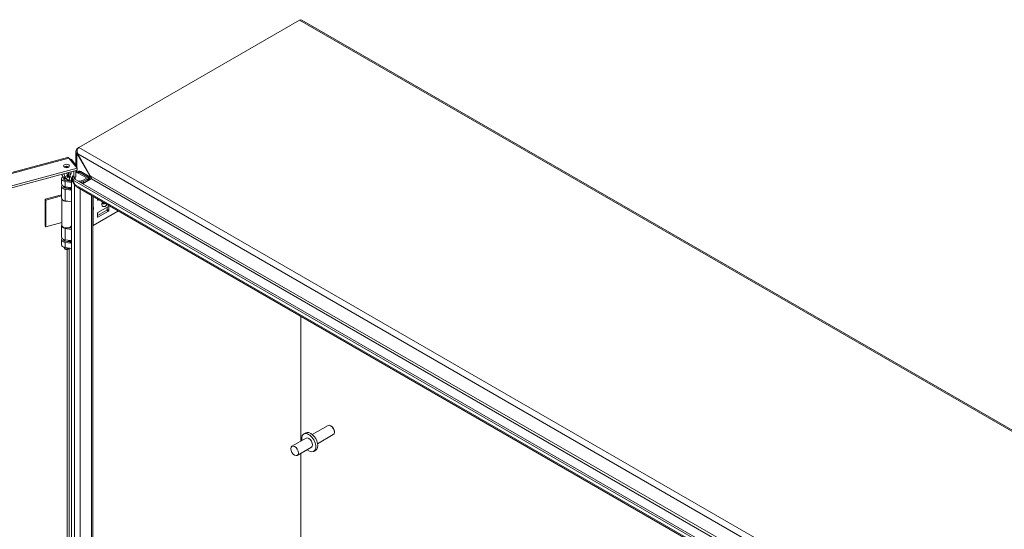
# Model space of a CAD drawing. Header units: inches. Extents: x 8 to 265, y 5 to 155.
# Tile 132 of 152: x 235 to 253, y 61 to 70. Entities that reach past the tile are written whole.
import ezdxf

# ---------------------------------------------------------------- set-up
doc = ezdxf.new("R2010")
doc.units = ezdxf.units.IN
doc.header["$LTSCALE"] = 16
doc.header["$MEASUREMENT"] = 0
doc.layers.add('Visible (ANSI)', color=7, linetype='Continuous', lineweight=5)
doc.layers.add('Visible Narrow (ANSI)', color=7, linetype='Continuous', lineweight=5)

msp = doc.modelspace()

# ---------------------------------------------------------------- linework, layer by layer
at = {"layer": 'Visible (ANSI)'}
for p, q in [((235.7238, 67.8696), (239.7997, 70.2229)), ((239.8401, 70.2269), (264.9197, 55.7472)), ((235.6653, 67.5463), (235.6653, 67.7888)), ((235.684, 67.8466), (235.6932, 67.8417)), ((235.6936, 67.774), (235.6845, 67.7691)), ((235.7238, 67.8696), (235.6863, 67.848)), ((235.6942, 67.7715), (235.6863, 67.7669)), ((235.9254, 67.3526), (235.6863, 67.7669)), ((235.7011, 67.7507), (235.9337, 67.3478)), ((219.6414, 63.4116), (235.5117, 67.6842)), ((235.5384, 67.6757), (235.691, 67.4868)), ((235.5657, 67.6419), (235.5841, 67.6468)), ((235.6662, 67.5452), (235.5841, 67.6468)), ((235.6478, 67.5402), (235.6662, 67.5452)), ((235.6662, 67.5452), (235.6662, 67.5175)), ((235.691, 67.4868), (219.8045, 63.2098)), ((235.691, 67.451), (219.8045, 63.174)), ((235.511, 67.3477), (235.5116, 67.3474)), ((235.5135, 67.3413), (235.5144, 67.3408)), ((235.5181, 67.3358), (235.5197, 67.3348)), ((235.5194, 67.3635), (235.5198, 67.3632)), ((235.5255, 67.3642), (235.5259, 67.364)), ((235.5284, 67.3481), (235.5295, 67.3475)), ((235.5292, 67.3308), (235.5321, 67.3291)), ((235.5338, 67.3539), (235.5347, 67.3534)), ((235.603, 67.281), (235.603, 67.3485)), ((235.603, 67.3485), (235.6265, 67.3194)), ((235.6265, 67.3194), (235.6265, 67.4337)), ((235.6662, 67.3301), (235.6265, 67.3194)), ((235.6662, 67.4444), (235.6662, 67.3301)), ((235.6945, 67.4157), (235.6698, 67.4015)), ((235.691, 67.451), (235.691, 67.4868)), ((235.7205, 67.4307), (235.6945, 67.4157)), ((235.8543, 67.3126), (235.7068, 67.3978)), ((235.7316, 67.4121), (235.9097, 67.3093)), ((235.7316, 67.4121), (235.8791, 67.3269)), ((235.9254, 67.3301), (235.7576, 67.4271)), ((235.9296, 67.355), (235.9254, 67.3526)), ((235.4037, 67.1957), (235.4037, 67.291)), ((235.4037, 66.9368), (235.4037, 67.1481)), ((235.4425, 67.3151), (235.4425, 67.2791)), ((235.4535, 67.1485), (235.45, 67.1284)), ((235.5881, 67.2204), (235.4705, 67.2398)), ((235.4801, 67.2593), (235.5881, 67.2414)), ((235.5135, 67.3243), (235.5161, 67.3229)), ((235.5184, 67.319), (235.522, 67.3169)), ((235.5363, 67.25), (235.5363, 67.2677)), ((235.561, 67.2534), (235.5363, 67.2677)), ((235.5492, 67.3151), (235.5492, 67.2791)), ((235.561, 67.2459), (235.561, 67.2534)), ((235.588, 67.2414), (235.588, 67.291)), ((235.5881, 67.2723), (235.6191, 67.2902)), ((235.6422, 67.1843), (235.5881, 67.2723)), ((235.5881, 53.3317), (235.5881, 67.2723)), ((235.6344, 67.2918), (235.6033, 67.2739)), ((235.6033, 67.2739), (235.6538, 67.1823)), ((235.6033, 67.2739), (247.6351, 60.3274)), ((235.6191, 67.2902), (235.6224, 67.2849)), ((235.6344, 67.2918), (247.6661, 60.3453)), ((235.6422, 67.1843), (235.6501, 67.1889)), ((235.6427, 67.3238), (235.6427, 67.287)), ((235.6544, 67.2802), (235.6544, 67.327)), ((235.7157, 67.2449), (235.7643, 67.2508)), ((235.7716, 67.2311), (235.7452, 67.2278)), ((235.7764, 67.2546), (235.8543, 67.2996)), ((235.7856, 67.2045), (235.9254, 67.2852)), ((235.9529, 67.2914), (235.794, 67.1996)), ((235.8791, 67.2853), (235.8012, 67.2403)), ((235.894, 67.267), (235.894, 67.3061)), ((235.9328, 67.3226), (235.9097, 67.3093)), ((235.9097, 67.3093), (235.9097, 67.2761)), ((235.9419, 67.285), (235.9301, 67.2888)), ((235.0976, 66.9153), (235.4037, 66.9977)), ((235.4037, 66.9754), (235.1124, 66.8969)), ((235.5669, 67.1286), (235.4705, 67.1446)), ((235.5669, 67.081), (235.4705, 67.097)), ((235.4801, 67.1164), (235.5669, 67.102)), ((235.5363, 67.1071), (235.5363, 67.1248)), ((235.561, 67.1105), (235.5363, 67.1248)), ((235.5409, 67.1329), (235.5417, 67.1284)), ((235.561, 67.103), (235.561, 67.1105)), ((235.5669, 67.081), (235.5669, 67.1286)), ((247.6499, 60.2321), (235.6928, 67.1356)), ((235.9774, 66.9712), (235.9774, 53.5364)), ((235.1124, 66.8969), (235.0976, 66.9153)), ((235.0976, 66.4212), (235.0976, 66.9153)), ((235.1124, 66.4029), (235.1124, 66.8969)), ((235.4055, 66.4341), (235.4055, 66.9265)), ((235.5881, 66.8662), (235.4705, 66.8857)), ((235.5863, 66.4341), (235.5863, 66.8665)), ((236.0675, 66.9005), (236.0675, 66.9192)), ((236.0903, 66.9061), (236.0741, 66.8967)), ((235.9885, 66.4293), (236.4523, 66.6971)), ((236.2408, 66.7121), (236.0675, 66.612)), ((236.0675, 66.6541), (236.0675, 66.5853)), ((236.2705, 66.7789), (236.0741, 66.6655)), ((236.0741, 66.5815), (236.2705, 66.6949)), ((236.2473, 66.7655), (236.2473, 66.7234)), ((236.277, 66.7063), (236.277, 66.7751)), ((235.1124, 66.4029), (235.0976, 66.4212)), ((235.4055, 66.4818), (235.1124, 66.4029)), ((235.4037, 66.2146), (235.4037, 66.4259)), ((235.588, 66.3763), (235.588, 66.4259)), ((235.5881, 66.3552), (235.4705, 66.3747)), ((235.5303, 66.3858), (235.5881, 66.3763)), ((235.5363, 66.3848), (235.5363, 66.3874)), ((235.561, 66.3882), (235.5523, 66.3933)), ((235.561, 66.3807), (235.561, 66.3882)), ((235.4037, 66.0717), (235.4037, 66.1669)), ((235.455, 66.1515), (235.455, 66.1669)), ((235.5669, 66.1474), (235.4705, 66.1634)), ((235.5669, 66.0998), (235.4705, 66.1158)), ((235.4801, 66.1352), (235.5669, 66.1208)), ((235.5363, 66.1259), (235.5363, 66.1436)), ((235.561, 66.1293), (235.5363, 66.1436)), ((235.5367, 66.1515), (235.5367, 66.1524)), ((235.561, 66.1218), (235.561, 66.1293)), ((235.5669, 66.1474), (235.5669, 66.0998)), ((235.4704, 65.9925), (235.4472, 66.0226)), ((235.5881, 66.0011), (235.4705, 66.0205)), ((235.5213, 65.9925), (235.5347, 66.0099)), ((239.8259, 62.4419), (239.8259, 64.7493)), ((239.8259, 64.7493), (239.8259, 62.4419)), ((240.0362, 62.5633), (240.3263, 62.7308)), ((240.3899, 62.7175), (240.3752, 62.726)), ((240.4444, 62.6231), (240.4444, 62.6062)), ((239.922, 62.4973), (239.6601, 62.3461)), ((239.8783, 62.573), (239.9139, 62.5936)), ((240.134, 62.394), (240.4241, 62.5614)), ((240.0197, 62.328), (239.7579, 62.1768)), ((240.0635, 62.2523), (240.0991, 62.2729)), ((239.8259, 55.8712), (239.8259, 62.2161)), ((239.8259, 62.2161), (239.8259, 55.8712))]:
    msp.add_line(p, q, dxfattribs=at)
for centre, major_axis, ratio, start_param, end_param in [((239.7997, 70.1568), (0.0404, 0.0701), 0.5773503, 0, 0.7853982), ((235.7369, 67.8187), (-0.0716, 0), 0.5773503, 5.4977871, 5.5443699), ((235.7238, 67.8036), (0.0404, 0.0701), 0.5773503, 0.7853982, 1.4126985), ((235.4941, 67.4924), (-0.0557, 0), 0.5773503, 3.7319507, 5.6928272), ((235.4959, 67.291), (-0.0922, 0), 0.5773503, 5.4666289, 7.5746163), ((235.5189, 67.4209), (-0.0231, -0.04), 0.5773503, 5.6658951, 7.9497319), ((235.4959, 67.291), (0.0922, 0), 0.5773503, 5.4977871, 7.1939499), ((235.7068, 67.3373), (-0.037, 0.0642), 0.5773503, 5.4977871, 6.3851427), ((235.7316, 67.3516), (-0.037, 0.0642), 0.5773503, 5.4977871, 6.2831853), ((235.7316, 67.3516), (-0.037, 0.0642), 0.5773503, 5.4977871, 6.2831853), ((235.7576, 67.3666), (-0.037, 0.0642), 0.5773503, 5.4977871, 6.2831853), ((235.4959, 67.1481), (-0.0922, 0), 0.5773503, 5.8191773, 7.5746163), ((235.4959, 67.1957), (-0.0922, 0), 0.5773503, 0, 1.291431), ((235.4959, 67.1481), (-0.0572, 0), 0.5773503, 6.1149968, 7.5746163), ((235.4959, 67.291), (-0.0572, 0), 0.5773503, 5.9152201, 7.5746163), ((235.4959, 67.1561), (-0.0408, 0), 0.5773503, 0.3877322, 2.1653464), ((235.9744, 67.3821), (2.1022, 1.4456), 0.0856919, 1.7325561, 1.7351679), ((235.4959, 67.291), (0.0572, 0), 0.5773503, 5.4977871, 6.6511505), ((235.7593, 67.2645), (0.0243, 0), 0.5773503, 4.9218285, 5.4977871), ((235.7593, 67.2645), (-0.0593, 0), 0.5773503, 1.7802358, 2.3561945), ((235.843, 67.3061), (0.016, 0), 0.5773503, 5.4977871, 7.0685835), ((235.843, 67.3061), (0.051, 0), 0.5773503, 5.4977871, 7.0685835), ((235.9058, 67.2965), (0.0278, 0), 0.5773503, 5.4977871, 5.7776153), ((235.9529, 67.314), (-0.0139, -0.0241), 0.5773503, 0.7853982, 1.0652263), ((235.4959, 67.1481), (0.0572, 0), 0.5773503, 5.4977871, 5.776757), ((235.4959, 67.1481), (-0.0922, 0), 0.5773503, 2.3561945, 2.4512617), ((235.4959, 66.9368), (-0.0922, 0), 0.5773503, 0, 1.291431), ((235.4959, 66.9281), (-0.0904, 0), 0.5773503, 0.0336946, 1.8289827), ((236.0741, 66.9043), (-0.00463, -0.00802), 0.5773503, 5.4977871, 7.0685835), ((235.9623, 66.7683), (-0.0245, 0.0165), 0.5549017, 2.5405447, 2.7130567), ((235.9623, 66.7104), (-0.0245, -0.0165), 0.5549017, 3.5701286, 3.7426406), ((235.9809, 66.7638), (0.0162, 0.0128), 0.709013, 4.2023211, 4.9877192), ((235.9809, 66.7362), (-0.0185, 0.0059), 0.2540711, 1.6523282, 2.4377264), ((236.0741, 66.6579), (0.00463, 0.00802), 0.5773503, 0.7853982, 2.3561945), ((236.2408, 66.7196), (0.00463, 0.00802), 0.5773503, 3.9269908, 5.4977871), ((236.2705, 66.7713), (0.00463, 0.00802), 0.5773503, 5.4977871, 7.0685835), ((236.2705, 66.7025), (-0.00463, -0.00802), 0.5773503, 0.7853982, 2.3561945), ((235.4959, 66.4259), (-0.0922, 0), 0.5773503, 6.0880047, 7.5746163), ((235.4959, 66.4341), (0.0904, 0), 0.5773503, 3.1415927, 6.2831853), ((235.4959, 66.4259), (0.0922, 0), 0.5773503, 5.4977871, 6.4783659), ((235.9523, 66.4502), (0.0513, 0), 0.5773503, 5.2245515, 5.4977871), ((236.0741, 66.5891), (-0.00463, -0.00802), 0.5773503, 5.4977871, 7.0685835), ((235.4959, 66.1669), (-0.0922, 0), 0.5773503, 5.8191773, 7.5746163), ((235.4959, 66.2146), (-0.0922, 0), 0.5773503, 0, 1.291431), ((235.4959, 66.0717), (-0.0922, 0), 0.5773503, 0, 1.291431), ((235.4959, 66.1669), (-0.0572, 0), 0.5773503, 6.1149968, 7.5746163), ((235.4959, 66.1515), (-0.0533, 0), 0.5773503, 5.7139384, 6.1807595), ((235.4959, 66.1515), (-0.0408, 0), 0.5773503, 0, 0.4180801), ((235.4959, 66.1515), (0.0408, 0), 0.5773503, 5.1237259, 6.2831853), ((235.4959, 66.1515), (-0.0533, 0), 0.5773503, 2.231083, 2.4307853), ((235.4959, 66.1669), (0.0572, 0), 0.5773503, 5.4977871, 5.776757), ((235.4959, 66.1669), (-0.0922, 0), 0.5773503, 2.3561945, 2.4512617), ((235.4959, 66.0351), (-0.0533, 0), 0.5773503, 0.2457377, 2.2346244), ((235.4959, 65.9991), (-0.0279, 0), 0.5773503, 0.4205343, 2.7210583), ((240.0065, 62.4332), (0.0926, -0.1604), 0.5773503, 0, 3.1415927), ((240.3752, 62.6461), (-0.0489, 0.0847), 0.5773503, 3.1415927, 6.2831853), ((240.3899, 62.6546), (-0.0385, 0.0667), 0.5773503, 3.9269908, 5.4977871), ((239.9709, 62.4127), (0.0926, -0.1604), 0.5773503, 5.2686328, 10.4393305), ((239.9709, 62.4127), (-0.0489, 0.0847), 0.5773503, 3.1415927, 6.2831853)]:
    msp.add_ellipse(centre, major_axis=major_axis, ratio=ratio, start_param=start_param, end_param=end_param, dxfattribs=at)
for centre, major_axis in [((235.4941, 67.5282), (-0.0557, 0)), ((239.709, 62.2615), (-0.0489, 0.0847))]:
    msp.add_ellipse(centre, major_axis=major_axis, ratio=0.5773503, dxfattribs=at)
for points, knots in [([(235.6845, 67.7691), (235.6767, 67.7684), (235.6683, 67.7735), (235.666, 67.7826), (235.6637, 67.7919), (235.668, 67.8047), (235.6733, 67.8163), (235.6788, 67.8279), (235.684, 67.8386), (235.684, 67.8466)], [-2.3561945, -2.3561945, -2.3561945, -2.3561945, -1.5812853, -1.5812853, -1.5812853, -0.7923347, -0.7923347, -0.7923347, 0, 0, 0, 0]), ([(235.5117, 67.6841), (235.5135, 67.6847), (235.5154, 67.6849), (235.5173, 67.6849), (235.5239, 67.6848), (235.5311, 67.6815), (235.5384, 67.6757)], [0.90824196, 0.90824196, 0.90824196, 0.90824196, 1.05781216, 1.05781216, 1.05781216, 1.57079633, 1.57079633, 1.57079633, 1.57079633]), ([(235.5396, 67.5109), (235.5372, 67.51), (235.5348, 67.509), (235.5279, 67.5058), (235.5233, 67.5033), (235.5189, 67.5008)], [0.7745651, 0.7745651, 0.7745651, 0.7745651, 0.81449653, 0.81449653, 0.8870615, 0.8870615, 0.8870615, 0.8870615]), ([(235.446, 67.3204), (235.4378, 67.325), (235.4303, 67.3313), (235.4219, 67.341), (235.42, 67.3435), (235.4182, 67.3461)], [0, 0, 0, 0, 0.12442492, 0.12442492, 0.16468723, 0.16468723, 0.16468723, 0.16468723]), ([(235.4524, 67.3868), (235.452, 67.3818), (235.4519, 67.3769), (235.4522, 67.3548), (235.455, 67.3387), (235.4601, 67.3272)], [0.6291066, 0.6291066, 0.6291066, 0.6291066, 0.70174031, 0.70174031, 0.97261598, 0.97261598, 0.97261598, 0.97261598]), ([(235.5082, 67.355), (235.508, 67.3546), (235.5079, 67.3541), (235.5077, 67.3537), (235.5075, 67.3529), (235.5072, 67.3521), (235.507, 67.3513), (235.5068, 67.3506), (235.5067, 67.35), (235.5066, 67.3494), (235.5066, 67.3492), (235.5065, 67.349), (235.5065, 67.3488), (235.5064, 67.3481), (235.5063, 67.3474), (235.5062, 67.3467), (235.5062, 67.3466), (235.5062, 67.3465), (235.5062, 67.3464), (235.5062, 67.3456), (235.5062, 67.3448), (235.5062, 67.3441)], [0, 0, 0, 0, 0.00005781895, 0.00005781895, 0.00005781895, 0.00017303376, 0.00017303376, 0.00017303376, 0.00026011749, 0.00026011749, 0.00026011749, 0.0002877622, 0.0002877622, 0.0002877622, 0.00039017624, 0.00039017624, 0.00039017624, 0.00040276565, 0.00040276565, 0.00040276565, 0.00052023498, 0.00052023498, 0.00052023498, 0.00052023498]), ([(235.5062, 67.3441), (235.5063, 67.3425), (235.5064, 67.3404), (235.5077, 67.3372), (235.5085, 67.3357), (235.5108, 67.3341), (235.5121, 67.3333), (235.5152, 67.3332), (235.5161, 67.3334), (235.518, 67.3339), (235.5188, 67.3344), (235.5197, 67.3348)], [-0.17635242, -0.17635242, -0.17635242, -0.17635242, -0.08848702, -0.08848702, -0.04424565, -0.04424565, -0.02540597, -0.02540597, -0.01539931, -0.01539931, 0, 0, 0, 0]), ([(235.5194, 67.3686), (235.5191, 67.3684), (235.5185, 67.3681), (235.5175, 67.3674), (235.5166, 67.3667), (235.5158, 67.366), (235.5149, 67.3652), (235.5141, 67.3644), (235.5133, 67.3635), (235.5125, 67.3626), (235.5118, 67.3616), (235.5111, 67.3606), (235.5104, 67.3595), (235.5098, 67.3584), (235.5092, 67.3573), (235.5087, 67.3561), (235.5084, 67.3554), (235.5082, 67.355)], [0, 0, 0, 0, 0.04304327, 0.08509444, 0.12633761, 0.16696786, 0.20707714, 0.24696131, 0.28683438, 0.32672411, 0.36668223, 0.40617594, 0.44589696, 0.48583106, 0.52646131, 0.56741719, 0.6084946, 0.6084946, 0.6084946, 0.6084946]), ([(235.5181, 67.3358), (235.5177, 67.3355), (235.5168, 67.3351), (235.5156, 67.3346), (235.5144, 67.3342), (235.5133, 67.334), (235.5122, 67.3341), (235.5112, 67.3342), (235.5105, 67.3344), (235.5101, 67.3346), (235.5101, 67.3346)], [0, 0, 0, 0, 0.06135002, 0.12120862, 0.17987155, 0.23777988, 0.29624758, 0.3551887, 0.41567699, 0.42241825, 0.42241825, 0.42241825, 0.42241825]), ([(235.5194, 67.3635), (235.5191, 67.3633), (235.5185, 67.3629), (235.5176, 67.3623), (235.5168, 67.3616), (235.516, 67.3608), (235.5153, 67.36), (235.5146, 67.3591), (235.514, 67.3581), (235.5133, 67.357), (235.5128, 67.356), (235.5123, 67.3549), (235.5119, 67.3537), (235.5116, 67.3526), (235.5113, 67.3514), (235.5112, 67.3502), (235.511, 67.349), (235.511, 67.3481), (235.511, 67.3477)], [0, 0, 0, 0, 0.0639664, 0.1248567, 0.1843878, 0.2421926, 0.2998832, 0.3570429, 0.415705, 0.4752451, 0.5354966, 0.5962814, 0.6577198, 0.7210447, 0.7862561, 0.8538308, 0.9253162, 1, 1, 1, 1]), ([(235.511, 67.3477), (235.511, 67.3473), (235.511, 67.3466), (235.5112, 67.3455), (235.5113, 67.3446), (235.5116, 67.3437), (235.5119, 67.343), (235.5123, 67.3423), (235.5128, 67.3418), (235.5132, 67.3415), (235.5134, 67.3414), (235.5135, 67.3413)], [0, 0, 0, 0, 0.07220265, 0.1412014, 0.20736409, 0.27014738, 0.33167687, 0.39085764, 0.44973516, 0.50902581, 0.52368903, 0.52368903, 0.52368903, 0.52368903]), ([(235.5116, 67.3474), (235.5116, 67.3497), (235.5119, 67.3517), (235.5126, 67.3544), (235.5131, 67.3555), (235.5138, 67.3569), (235.5144, 67.3579), (235.5152, 67.359)], [-0.047860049, -0.047860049, -0.047860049, -0.047860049, -0.030658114, -0.030658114, -0.016728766, -0.016728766, -0.000001, -0.000001, -0.000001, -0.000001]), ([(235.5207, 67.3416), (235.5202, 67.3413), (235.5196, 67.341), (235.518, 67.3404), (235.5173, 67.3403), (235.5156, 67.3402), (235.5148, 67.3405), (235.5132, 67.3416), (235.5127, 67.3424), (235.5117, 67.3449), (235.5116, 67.3466), (235.5116, 67.3474)], [-0.026415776, -0.026415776, -0.026415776, -0.026415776, -0.023161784, -0.023161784, -0.020852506, -0.020852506, -0.017288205, -0.017288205, -0.012214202, -0.012214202, 0, 0, 0, 0]), ([(235.5152, 67.359), (235.5153, 67.3592), (235.5158, 67.3598), (235.5165, 67.3606), (235.5172, 67.3613), (235.5181, 67.362), (235.5189, 67.3627), (235.5195, 67.363), (235.5198, 67.3632)], [0.65297781, 0.65297781, 0.65297781, 0.65297781, 0.70011679, 0.75780737, 0.8156122, 0.87514329, 0.93603362, 1, 1, 1, 1]), ([(235.5284, 67.3481), (235.5281, 67.3474), (235.5275, 67.3461), (235.5264, 67.3441), (235.5251, 67.3423), (235.5238, 67.3406), (235.5225, 67.3391), (235.521, 67.3378), (235.5196, 67.3367), (235.5186, 67.3361), (235.5181, 67.3358)], [0, 0, 0, 0, 0.1355168, 0.2652824, 0.3913996, 0.5160666, 0.6389878, 0.7594703, 0.8788778, 1, 1, 1, 1]), ([(235.5292, 67.3308), (235.5289, 67.3301), (235.5282, 67.3289), (235.5271, 67.3271), (235.5258, 67.3254), (235.5245, 67.3239), (235.5231, 67.3224), (235.5216, 67.3211), (235.52, 67.32), (235.5189, 67.3193), (235.5184, 67.319)], [0, 0, 0, 0, 0.1256253, 0.2476191, 0.3685283, 0.4881037, 0.6098783, 0.7353819, 0.8644479, 1, 1, 1, 1]), ([(235.5312, 67.3683), (235.5312, 67.3683), (235.5308, 67.3687), (235.5302, 67.3694), (235.5291, 67.37), (235.5279, 67.3705), (235.5267, 67.3707), (235.5254, 67.3707), (235.524, 67.3705), (235.5225, 67.3701), (235.521, 67.3695), (235.5199, 67.3689), (235.5194, 67.3686)], [-0.48789357, -0.48789357, -0.48789357, -0.48789357, -0.4792585, -0.42310934, -0.36916819, -0.31650344, -0.26514252, -0.21417666, -0.16252675, -0.11012605, -0.05615308, 0, 0, 0, 0]), ([(235.5255, 67.3642), (235.5253, 67.3643), (235.5249, 67.3646), (235.524, 67.3648), (235.523, 67.3648), (235.5219, 67.3646), (235.5207, 67.3641), (235.5198, 67.3637), (235.5194, 67.3635)], [0.54557321, 0.54557321, 0.54557321, 0.54557321, 0.59358734, 0.67253869, 0.7518103, 0.83145254, 0.91380237, 1, 1, 1, 1]), ([(235.5197, 67.3348), (235.5206, 67.3354), (235.5214, 67.3359), (235.5235, 67.3378), (235.5244, 67.3387), (235.5261, 67.3409), (235.5269, 67.3421), (235.5285, 67.3451), (235.529, 67.3463), (235.5295, 67.3475)], [-0.10502589, -0.10502589, -0.10502589, -0.10502589, -0.06000833, -0.06000833, -0.03386501, -0.03386501, -0.01658624, -0.01658624, 0, 0, 0, 0]), ([(235.5198, 67.3632), (235.5202, 67.3635), (235.5211, 67.3639), (235.5223, 67.3643), (235.5234, 67.3645), (235.5242, 67.3645), (235.5246, 67.3645), (235.5246, 67.3644)], [0, 0, 0, 0, 0.08619763, 0.16854746, 0.2481897, 0.32746131, 0.34196874, 0.34196874, 0.34196874, 0.34196874]), ([(235.529, 67.3571), (235.529, 67.356), (235.529, 67.3549), (235.5287, 67.3531), (235.5284, 67.3519), (235.5275, 67.3495), (235.5272, 67.3489), (235.5263, 67.3472), (235.5254, 67.3458), (235.5235, 67.3437), (235.523, 67.3432), (235.5218, 67.3422), (235.5213, 67.342), (235.5207, 67.3416)], [-0.089104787, -0.089104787, -0.089104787, -0.089104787, -0.057281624, -0.057281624, -0.04012834, -0.04012834, -0.031722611, -0.031722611, -0.017513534, -0.017513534, -0.010674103, -0.010674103, 0, 0, 0, 0]), ([(235.522, 67.3169), (235.5233, 67.3176), (235.5255, 67.319), (235.5287, 67.3228), (235.5295, 67.324), (235.5311, 67.3268), (235.5316, 67.3279), (235.5321, 67.3291)], [-0.067862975, -0.067862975, -0.067862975, -0.067862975, -0.031077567, -0.031077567, -0.016933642, -0.016933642, 0, 0, 0, 0]), ([(235.5246, 67.3644), (235.5255, 67.3643), (235.5261, 67.3639), (235.527, 67.3632), (235.5274, 67.3626), (235.5282, 67.3613), (235.5285, 67.3605), (235.5289, 67.3585), (235.529, 67.3575), (235.529, 67.3571)], [-0.019453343, -0.019453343, -0.019453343, -0.019453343, -0.015764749, -0.015764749, -0.011213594, -0.011213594, -0.006427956, -0.006427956, 0, 0, 0, 0]), ([(235.5295, 67.3475), (235.5297, 67.3437), (235.5297, 67.3403), (235.5291, 67.336), (235.5287, 67.3342), (235.5279, 67.3316), (235.5276, 67.3308), (235.5268, 67.3289), (235.5265, 67.3282), (235.526, 67.3274)], [-0.072290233, -0.072290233, -0.072290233, -0.072290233, -0.042326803, -0.042326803, -0.022224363, -0.022224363, -0.012034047, -0.012034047, 0, 0, 0, 0]), ([(235.5292, 67.3699), (235.5294, 67.3698), (235.5299, 67.3695), (235.5307, 67.3687), (235.5316, 67.3675), (235.5323, 67.3659), (235.5329, 67.3641), (235.5333, 67.362), (235.5336, 67.3596), (235.5338, 67.3569), (235.5338, 67.3549), (235.5338, 67.3539)], [0.39729527, 0.39729527, 0.39729527, 0.39729527, 0.42310934, 0.4792585, 0.5388169, 0.6019843, 0.67012645, 0.74364697, 0.82284452, 0.90826736, 1, 1, 1, 1]), ([(235.5338, 67.3539), (235.5338, 67.3533), (235.5338, 67.3522), (235.5338, 67.3505), (235.5337, 67.3488), (235.5336, 67.3472), (235.5334, 67.3456), (235.5332, 67.3441), (235.533, 67.3426), (235.5327, 67.3411), (235.5324, 67.3397), (235.5321, 67.3383), (235.5317, 67.337), (235.5313, 67.3356), (235.5308, 67.3344), (235.5303, 67.3331), (235.5298, 67.3319), (235.5294, 67.3312), (235.5292, 67.3308)], [0, 0, 0, 0, 0.0800278, 0.1578249, 0.2325589, 0.3047204, 0.3743687, 0.4415697, 0.5060389, 0.5686784, 0.628697, 0.6870726, 0.7432207, 0.7975576, 0.8502252, 0.9013796, 0.9510702, 1, 1, 1, 1]), ([(235.5347, 67.3534), (235.5346, 67.3552), (235.5345, 67.3581), (235.5335, 67.3631), (235.5332, 67.3643), (235.5322, 67.3668), (235.5318, 67.3676), (235.5312, 67.3683)], [-0.079694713, -0.079694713, -0.079694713, -0.079694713, -0.035522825, -0.035522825, -0.018031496, -0.018031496, -0.000001, -0.000001, -0.000001, -0.000001]), ([(235.5321, 67.3291), (235.5323, 67.3297), (235.5327, 67.3307), (235.5333, 67.333), (235.5336, 67.334), (235.5342, 67.3372), (235.5345, 67.339), (235.5352, 67.3478), (235.5348, 67.3516), (235.5347, 67.3534)], [-0.067714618, -0.067714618, -0.067714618, -0.067714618, -0.048195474, -0.048195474, -0.039040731, -0.039040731, -0.027336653, -0.027336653, 0, 0, 0, 0]), ([(235.5638, 67.3607), (235.5597, 67.3534), (235.5562, 67.3455), (235.551, 67.3288), (235.5492, 67.3199), (235.5489, 67.3117)], [0.55567071, 0.55567071, 0.55567071, 0.55567071, 0.64256103, 0.64256103, 0.73166813, 0.73166813, 0.73166813, 0.73166813]), ([(235.5638, 67.3607), (235.567, 67.3661), (235.5696, 67.3718), (235.5741, 67.3835), (235.5761, 67.3894), (235.5777, 67.3951)], [0, 0, 0, 0, 0.0808847, 0.0808847, 0.16188274, 0.16188274, 0.16188274, 0.16188274]), ([(235.4406, 67.3237), (235.441, 67.323), (235.4414, 67.3219), (235.4422, 67.319), (235.4425, 67.317), (235.4425, 67.3151)], [5.20510284, 5.20510284, 5.20510284, 5.20510284, 5.34016592, 5.34016592, 5.49778714, 5.49778714, 5.49778714, 5.49778714]), ([(235.4601, 67.3272), (235.4618, 67.3234), (235.4639, 67.3199), (235.4693, 67.314), (235.4725, 67.3116), (235.4763, 67.3101)], [0.000001, 0.000001, 0.000001, 0.000001, 0.0806356, 0.0806356, 0.16222272, 0.16222272, 0.16222272, 0.16222272]), ([(235.5018, 67.2845), (235.4988, 67.2904), (235.4949, 67.2957), (235.4864, 67.3044), (235.4816, 67.3079), (235.4763, 67.3101)], [1.08047199, 1.08047199, 1.08047199, 1.08047199, 1.17498126, 1.17498126, 1.27110631, 1.27110631, 1.27110631, 1.27110631]), ([(235.5018, 67.2845), (235.5026, 67.2828), (235.5035, 67.2813), (235.508, 67.2737), (235.5123, 67.2683), (235.5202, 67.2635), (235.5229, 67.2624), (235.5283, 67.2618), (235.5311, 67.2623), (235.5345, 67.2643), (235.5354, 67.265), (235.5363, 67.2658)], [-0.76615035, -0.76615035, -0.76615035, -0.76615035, -0.73793593, -0.73793593, -0.62615035, -0.62615035, -0.58139834, -0.58139834, -0.53664634, -0.53664634, -0.5196889, -0.5196889, -0.5196889, -0.5196889]), ([(235.5082, 67.3233), (235.5085, 67.3217), (235.509, 67.3201), (235.5111, 67.3168), (235.5124, 67.3161), (235.5147, 67.3149), (235.5161, 67.3149), (235.5181, 67.3152), (235.5189, 67.3154), (235.5206, 67.316), (235.5213, 67.3164), (235.522, 67.3169)], [-0.044552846, -0.044552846, -0.044552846, -0.044552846, -0.039885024, -0.039885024, -0.03427933, -0.03427933, -0.022874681, -0.022874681, -0.013634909, -0.013634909, 0, 0, 0, 0]), ([(235.5184, 67.319), (235.518, 67.3187), (235.5171, 67.3183), (235.516, 67.3178), (235.5148, 67.3174), (235.5137, 67.3171), (235.5127, 67.317), (235.5119, 67.317), (235.5113, 67.3171), (235.5111, 67.3171)], [0, 0, 0, 0, 0.06849927, 0.13457234, 0.19820789, 0.25978371, 0.31995086, 0.37950832, 0.42184452, 0.42184452, 0.42184452, 0.42184452]), ([(235.5122, 67.3262), (235.5123, 67.326), (235.5125, 67.3255), (235.5129, 67.3249), (235.5133, 67.3245), (235.5135, 67.3243)], [0.45570646, 0.45570646, 0.45570646, 0.45570646, 0.56433071, 0.79620394, 1, 1, 1, 1]), ([(235.5161, 67.3229), (235.5157, 67.3232), (235.5152, 67.3235), (235.514, 67.3256), (235.5138, 67.3263), (235.5135, 67.3271)], [-0.031392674, -0.031392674, -0.031392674, -0.031392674, -0.013425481, -0.013425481, 0, 0, 0, 0]), ([(235.5216, 67.3232), (235.5209, 67.3228), (235.5199, 67.3223), (235.5174, 67.3221), (235.5166, 67.3226), (235.5161, 67.3229)], [-0.025947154, -0.025947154, -0.025947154, -0.025947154, -0.012800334, -0.012800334, 0, 0, 0, 0]), ([(235.526, 67.3274), (235.5254, 67.3265), (235.5249, 67.3259), (235.523, 67.324), (235.5224, 67.3237), (235.5216, 67.3232)], [-0.028622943, -0.028622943, -0.028622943, -0.028622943, -0.01431655, -0.01431655, 0, 0, 0, 0]), ([(235.5397, 67.2698), (235.5399, 67.27), (235.54, 67.2702), (235.542, 67.2734), (235.5434, 67.2768), (235.547, 67.2883), (235.5479, 67.2967), (235.5487, 67.3074), (235.5488, 67.3095), (235.5489, 67.3117)], [-0.49511409, -0.49511409, -0.49511409, -0.49511409, -0.49189433, -0.49189433, -0.44714232, -0.44714232, -0.33535674, -0.33535674, -0.30714233, -0.30714233, -0.30714233, -0.30714233]), ([(235.5492, 67.3151), (235.5492, 67.3152), (235.5492, 67.3154), (235.5492, 67.3157), (235.5492, 67.3159), (235.5492, 67.3162), (235.5492, 67.3164), (235.5493, 67.3167), (235.5493, 67.3169), (235.5493, 67.3172), (235.5493, 67.3174), (235.5493, 67.3175)], [2.35619449, 2.35619449, 2.35619449, 2.35619449, 2.369429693, 2.369429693, 2.382664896, 2.382664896, 2.395900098, 2.395900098, 2.409135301, 2.409135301, 2.422370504, 2.422370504, 2.422370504, 2.422370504]), ([(235.6618, 67.1657), (235.6591, 67.1677), (235.6566, 67.1698), (235.6541, 67.172), (235.6498, 67.1759), (235.6458, 67.18), (235.6422, 67.1843)], [0.93069673, 0.93069673, 0.93069673, 0.93069673, 1.05400543, 1.05400543, 1.05400543, 1.26805275, 1.26805275, 1.26805275, 1.26805275]), ([(236.1626, 66.8355), (236.1626, 66.8355), (236.1625, 66.8358), (236.1621, 66.8374), (236.1618, 66.839), (236.1617, 66.8434), (236.1618, 66.8462), (236.1626, 66.8528), (236.1634, 66.8567), (236.1648, 66.8615), (236.165, 66.8622), (236.1652, 66.8628)], [4.32611486, 4.32611486, 4.32611486, 4.32611486, 4.46375446, 4.46375446, 4.66554291, 4.66554291, 4.87020322, 4.87020322, 5.09066984, 5.09066984, 5.12564093, 5.12564093, 5.12564093, 5.12564093]), ([(236.1617, 66.8426), (236.1624, 66.8426), (236.1631, 66.8427), (236.1637, 66.8428), (236.1701, 66.8439), (236.1769, 66.8474), (236.1834, 66.8525)], [-23.92834884, -23.92834884, -23.92834884, -23.92834884, -23.86867758, -23.86867758, -23.86867758, -23.30554921, -23.30554921, -23.30554921, -23.30554921]), ([(236.1778, 66.8555), (236.1772, 66.8551), (236.1767, 66.8547), (236.1761, 66.8542), (236.1714, 66.8508), (236.1666, 66.8484), (236.162, 66.8471)], [29.58873452, 29.58873452, 29.58873452, 29.58873452, 29.63845216, 29.63845216, 29.63845216, 30.04169329, 30.04169329, 30.04169329, 30.04169329]), ([(236.1622, 66.8371), (236.1635, 66.8363), (236.1649, 66.8357), (236.1699, 66.8341), (236.174, 66.8339), (236.1825, 66.8355), (236.187, 66.8373), (236.1935, 66.8411), (236.1956, 66.8425), (236.1976, 66.8441)], [0.42749485, 0.42749485, 0.42749485, 0.42749485, 0.45834588, 0.45834588, 0.53392701, 0.53392701, 0.60994456, 0.60994456, 0.64543286, 0.64543286, 0.64543286, 0.64543286]), ([(236.2047, 66.84), (236.2001, 66.8362), (236.1954, 66.8332), (236.1857, 66.8292), (236.1809, 66.8283), (236.1721, 66.829), (236.1683, 66.8306), (236.1642, 66.8341), (236.1633, 66.835), (236.1625, 66.8359)], [0.81928659, 0.81928659, 0.81928659, 0.81928659, 0.90166983, 0.90166983, 0.9882949, 0.9882949, 1.07444243, 1.07444243, 1.09943976, 1.09943976, 1.09943976, 1.09943976]), ([(236.1631, 66.855), (236.1638, 66.8554), (236.1644, 66.8557), (236.165, 66.8561), (236.1668, 66.8572), (236.1686, 66.8585), (236.1703, 66.8599)], [-29.79396496, -29.79396496, -29.79396496, -29.79396496, -29.74182494, -29.74182494, -29.74182494, -29.58873452, -29.58873452, -29.58873452, -29.58873452]), ([(236.1909, 66.848), (236.1906, 66.8477), (236.1903, 66.8475), (236.1875, 66.8454), (236.185, 66.8438), (236.1799, 66.8411), (236.1773, 66.84), (236.1748, 66.8393)], [2.142709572, 2.142709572, 2.142709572, 2.142709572, 2.147968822, 2.147968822, 2.191699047, 2.191699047, 2.23619242, 2.23619242, 2.23619242, 2.23619242])]:
    msp.add_open_spline(points, degree=3, knots=knots, dxfattribs=at)
for points in [[(235.6863, 67.7669), (235.6857, 67.7676), (235.6851, 67.7684), (235.6845, 67.7691)], [(235.6902, 67.8377), (235.6872, 67.8104), (235.6896, 67.7781), (235.7011, 67.7507)], [(235.4479, 67.5102), (235.4491, 67.5112), (235.4502, 67.5121), (235.4514, 67.513)], [(235.5841, 67.6468), (235.5775, 67.6526), (235.5658, 67.657), (235.5519, 67.6588)], [(235.414, 67.3538), (235.4113, 67.3598), (235.4093, 67.3669), (235.408, 67.3748)], [(235.4182, 67.3461), (235.4167, 67.3483), (235.4153, 67.351), (235.414, 67.3538)], [(235.5189, 67.5008), (235.5175, 67.5), (235.5161, 67.4992), (235.5147, 67.4983)], [(235.5777, 67.3951), (235.5803, 67.4038), (235.5823, 67.413), (235.5836, 67.4221)], [(235.9301, 67.2888), (235.9359, 67.3097), (235.9339, 67.3328), (235.9254, 67.3526)], [(235.9337, 67.3478), (235.9467, 67.3305), (235.9535, 67.3102), (235.9583, 67.2954)], [(235.6538, 67.1823), (235.6592, 67.1678), (235.6678, 67.1551), (235.6787, 67.1456)], [(235.9583, 67.2954), (235.9582, 67.2957), (235.9581, 67.2959), (235.958, 67.2962)], [(236.1748, 66.8393), (236.1702, 66.838), (236.1659, 66.8379), (236.162, 66.8389)], [(236.2044, 66.8403), (236.203, 66.8391), (236.2017, 66.8379), (236.2003, 66.8368)]]:
    msp.add_open_spline(points, degree=3, dxfattribs=at)
at = {"layer": 'Visible Narrow (ANSI)'}
for p, q in [((264.8792, 55.7432), (239.7997, 70.2229)), ((235.6863, 67.848), (235.6944, 67.8433)), ((235.6863, 67.7669), (235.6863, 67.4927)), ((260.7117, 53.3108), (235.7011, 67.7507)), ((235.7238, 67.8696), (260.8034, 53.39)), ((235.5384, 67.6757), (219.6519, 63.3987)), ((235.4601, 67.3272), (235.5082, 67.355)), ((235.5152, 67.359), (235.5246, 67.3644)), ((235.5312, 67.3683), (235.5777, 67.3951)), ((235.6863, 67.4498), (235.6863, 67.411)), ((235.7316, 67.4121), (235.7068, 67.3978)), ((235.7316, 67.4121), (235.7576, 67.4271)), ((235.9254, 67.3301), (235.9254, 67.3526)), ((235.9337, 67.3478), (247.9183, 60.4284)), ((235.4705, 67.1446), (235.4705, 67.2398)), ((235.6422, 53.3572), (235.6422, 67.1843)), ((235.6538, 67.1823), (247.6351, 60.2649)), ((235.7716, 67.2126), (235.7716, 67.2311)), ((235.8012, 67.2134), (235.8012, 67.2403)), ((235.8543, 67.2996), (235.8543, 67.3126)), ((235.8791, 67.2584), (235.8791, 67.2853)), ((235.9338, 67.2803), (235.9254, 67.2852)), ((247.8987, 60.3944), (235.9529, 67.2914)), ((235.4705, 66.8857), (235.4705, 67.097)), ((235.7435, 67.1063), (235.7435, 53.4013)), ((235.9564, 53.5243), (235.9564, 66.9834)), ((235.9885, 66.9648), (235.9885, 66.7576)), ((236.0675, 66.9005), (236.0741, 66.8967)), ((235.9809, 66.731), (235.9809, 66.7476)), ((235.9885, 66.7576), (235.994, 66.7563)), ((235.994, 66.7286), (235.9885, 66.7211)), ((235.9885, 66.7211), (235.9885, 66.4293)), ((235.994, 66.7563), (235.994, 66.7286)), ((236.2705, 66.6949), (236.2408, 66.7121)), ((236.2473, 66.7234), (236.277, 66.7063)), ((236.277, 66.7751), (236.2705, 66.7789)), ((236.0675, 66.5853), (236.0741, 66.5815)), ((235.4705, 66.1634), (235.4705, 66.3747)), ((235.4705, 66.0205), (235.4705, 66.1158)), ((235.5074, 54.9605), (235.5074, 65.9845)), ((235.5444, 66.0083), (235.5444, 54.9495))]:
    msp.add_line(p, q, dxfattribs=at)
for centre, major_axis, ratio, start_param, end_param in [((235.4959, 67.3151), (-0.0533, 0), 0.5773503, 0, 1.6818166), ((235.4959, 67.3493), (0.0707, 0), 0.5773503, 3.9296988, 4.4314637), ((235.4959, 67.3151), (0.0533, 0), 0.5773503, 6.172165, 6.2831853), ((236.2142, 66.862), (-0.0467, -0.0808), 0.5773503, 4.9699672, 7.5964034), ((236.1815, 66.8809), (-0.0236, -0.0408), 0.5773503, 0.1597262, 0.5820383), ((235.9754, 66.7651), (0.0043, 0.018), 0.8047379, 3.5611289, 4.4776513), ((235.9754, 66.7286), (-0.015, 0.0108), 0.1380712, 3.763927, 4.6804494)]:
    msp.add_ellipse(centre, major_axis=major_axis, ratio=ratio, start_param=start_param, end_param=end_param, dxfattribs=at)
for points in [[(235.481, 67.5237), (235.4859, 67.5212), (235.4909, 67.5184), (235.4959, 67.5155)], [(235.5189, 67.5008), (235.5116, 67.5063), (235.5037, 67.511), (235.4959, 67.5155)], [(235.9774, 66.7571), (235.9815, 66.7572), (235.9852, 66.7574), (235.9885, 66.7576)], [(235.9885, 66.7211), (235.9853, 66.7175), (235.9815, 66.7144), (235.9774, 66.7118)]]:
    msp.add_open_spline(points, degree=3, dxfattribs=at)

doc.saveas('drawing.dxf')
